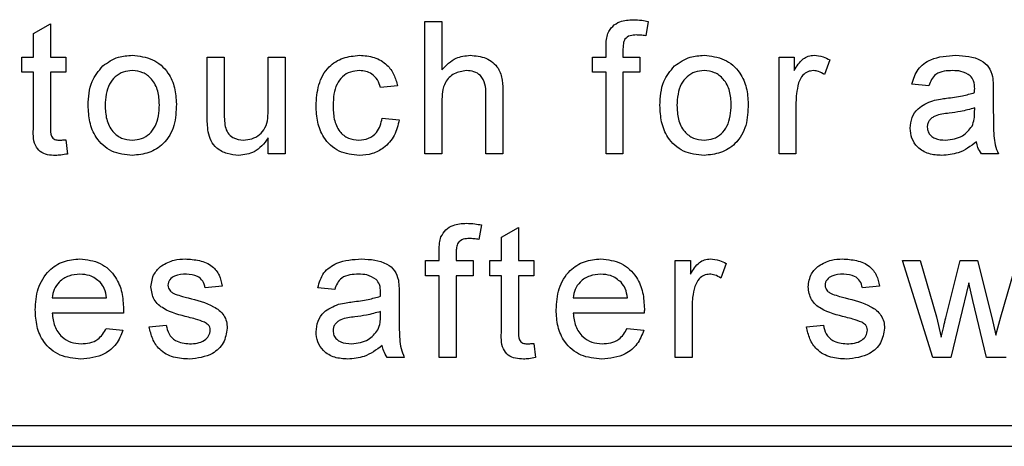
# Paper-space layout 'Blatt3' of a CAD drawing. Header units: millimetres. Extents: x 5 to 418, y 2 to 292.
# Tile 25 of 73: x 110.8 to 113.16, y 171.55 to 172.57. Entities that reach past the tile are written whole.
import ezdxf

# ---------------------------------------------------------------- set-up
doc = ezdxf.new("R2010")
doc.units = ezdxf.units.MM

psp = doc.layouts.new('Blatt3')

# ---------------------------------------------------------------- linework, layer by layer
at = {"color": 7, "linetype": 'Continuous', "lineweight": 25}
for p, q in [((110.8355, 172.5392), (110.8761, 172.5622)), ((110.8761, 172.5622), (110.8761, 172.4828)), ((111.7725, 172.2514), (111.7725, 172.5681)), ((111.7725, 172.5681), (111.8131, 172.5681)), ((111.8131, 172.5681), (111.8131, 172.4524)), ((112.3072, 172.5681), (112.3014, 172.5336)), ((110.8355, 172.4828), (110.8355, 172.5392)), ((112.206, 172.4828), (112.206, 172.5064)), ((112.2466, 172.5024), (112.2466, 172.4828)), ((110.807, 172.4463), (110.807, 172.4828)), ((110.807, 172.4828), (110.8355, 172.4828)), ((110.8761, 172.4828), (110.9126, 172.4828)), ((110.9126, 172.4828), (110.9126, 172.4463)), ((111.2512, 172.3402), (111.2512, 172.4828)), ((111.2512, 172.4828), (111.2918, 172.4828)), ((111.2918, 172.4828), (111.2918, 172.357)), ((111.3973, 172.3613), (111.3973, 172.4828)), ((111.3973, 172.4828), (111.4379, 172.4828)), ((111.4379, 172.4828), (111.4379, 172.2514)), ((112.1735, 172.4828), (112.206, 172.4828)), ((112.1735, 172.4463), (112.1735, 172.4828)), ((112.2466, 172.4828), (112.2872, 172.4828)), ((112.2872, 172.4828), (112.2872, 172.4463)), ((112.6202, 172.2514), (112.6202, 172.4828)), ((112.6202, 172.4828), (112.6567, 172.4828)), ((112.6567, 172.4828), (112.6567, 172.4505)), ((112.742, 172.476), (112.7293, 172.4408)), ((110.8355, 172.4463), (110.807, 172.4463)), ((110.8355, 172.3164), (110.8355, 172.4463)), ((110.9126, 172.4463), (110.8761, 172.4463)), ((110.8761, 172.4463), (110.8761, 172.315)), ((112.206, 172.4463), (112.1735, 172.4463)), ((112.206, 172.2514), (112.206, 172.4463)), ((112.2872, 172.4463), (112.2466, 172.4463)), ((112.2466, 172.4463), (112.2466, 172.2514)), ((111.7067, 172.4138), (111.6661, 172.4098)), ((111.9592, 172.3973), (111.9592, 172.2514)), ((112.9791, 172.4138), (112.9385, 172.4179)), ((113.1333, 172.4014), (113.1333, 172.3519)), ((111.8131, 172.3756), (111.8131, 172.2514)), ((111.9186, 172.2514), (111.9186, 172.3952)), ((112.6608, 172.3744), (112.6608, 172.2514)), ((113.0885, 172.3492), (113.0887, 172.361)), ((111.6702, 172.3367), (111.7108, 172.3326)), ((110.9126, 172.2849), (110.9167, 172.2508)), ((111.3973, 172.2514), (111.3973, 172.2892)), ((111.4379, 172.2514), (111.3973, 172.2514)), ((111.8131, 172.2514), (111.7725, 172.2514)), ((111.9592, 172.2514), (111.9186, 172.2514)), ((112.2466, 172.2514), (112.206, 172.2514)), ((112.6608, 172.2514), (112.6202, 172.2514)), ((113.1455, 172.2514), (113.1049, 172.2514)), ((111.9077, 172.081), (111.9019, 172.0464)), ((111.956, 172.052), (111.9966, 172.0751)), ((111.9966, 172.0751), (111.9966, 171.9956)), ((111.956, 171.9956), (111.956, 172.052)), ((111.8065, 171.9956), (111.8065, 172.0192)), ((111.7741, 171.9591), (111.7741, 171.9956)), ((111.7741, 171.9956), (111.8065, 171.9956)), ((111.8471, 172.0153), (111.8471, 171.9956)), ((111.8471, 171.9956), (111.8877, 171.9956)), ((111.8877, 171.9956), (111.8877, 171.9591)), ((111.9276, 171.9591), (111.9276, 171.9956)), ((111.9276, 171.9956), (111.956, 171.9956)), ((111.9966, 171.9956), (112.0331, 171.9956)), ((112.0331, 171.9956), (112.0331, 171.9591)), ((112.3717, 171.7642), (112.3717, 171.9956)), ((112.3717, 171.9956), (112.4082, 171.9956)), ((112.4082, 171.9956), (112.4082, 171.9634)), ((112.9884, 171.7642), (112.9161, 171.9956)), ((112.9161, 171.9956), (112.9584, 171.9956)), ((112.9584, 171.9956), (112.9971, 171.8608)), ((113.0195, 171.8588), (113.0537, 171.9956)), ((113.0537, 171.9956), (113.0957, 171.9956)), ((113.0957, 171.9956), (113.1298, 171.8595)), ((113.1515, 171.8611), (113.1904, 171.9956)), ((112.4935, 171.9889), (112.4808, 171.9537)), ((111.8065, 171.9591), (111.7741, 171.9591)), ((111.8065, 171.7642), (111.8065, 171.9591)), ((111.8471, 171.9591), (111.8471, 171.7642)), ((111.8877, 171.9591), (111.8471, 171.9591)), ((111.956, 171.9591), (111.9276, 171.9591)), ((111.956, 171.8293), (111.956, 171.9591)), ((112.0331, 171.9591), (111.9966, 171.9591)), ((111.9966, 171.9591), (111.9966, 171.8278)), ((111.2869, 171.9348), (111.2463, 171.9307)), ((111.5565, 171.9266), (111.5159, 171.9307)), ((112.8605, 171.9348), (112.8199, 171.9307)), ((113.0745, 171.9422), (113.0318, 171.7642)), ((113.084, 171.9004), (113.0745, 171.9422)), ((110.8801, 171.9063), (111.01, 171.9063)), ((111.7108, 171.9143), (111.7108, 171.8647)), ((112.1273, 171.9063), (112.2572, 171.9063)), ((112.4123, 171.8872), (112.4123, 171.7642)), ((113.117, 171.7642), (113.084, 171.9004)), ((111.0504, 171.8698), (110.8801, 171.8698)), ((111.6659, 171.8621), (111.6661, 171.8739)), ((112.2976, 171.8698), (112.1273, 171.8698)), ((112.9971, 171.8608), (113.0087, 171.8124)), ((113.1298, 171.8595), (113.1394, 171.8172)), ((113.1394, 171.8172), (113.1515, 171.8611)), ((111.0096, 171.8333), (111.0494, 171.8292)), ((111.1123, 171.8373), (111.1529, 171.8414)), ((112.2568, 171.8333), (112.2965, 171.8292)), ((112.6859, 171.8373), (112.7265, 171.8414)), ((112.0331, 171.7977), (112.0372, 171.7637)), ((111.7229, 171.7642), (111.6823, 171.7642)), ((111.8471, 171.7642), (111.8065, 171.7642)), ((112.4123, 171.7642), (112.3717, 171.7642)), ((113.0318, 171.7642), (112.9884, 171.7642)), ((113.1642, 171.7642), (113.117, 171.7642)), ((108.8982, 171.6014), (115.0982, 171.6014)), ((106.7648, 171.5514), (115.0982, 171.5514))]:
    psp.add_line(p, q, dxfattribs=at)
for points, knots in [([(112.2103, 172.5395), (112.2138, 172.5455), (112.2207, 172.5574), (112.2426, 172.5705), (112.2604, 172.5715), (112.2712, 172.5721)], [0, 0, 0, 0, 0.279458, 0.559661, 1, 1, 1, 1]), ([(112.2712, 172.5721), (112.278, 172.5719), (112.2901, 172.5714), (112.302, 172.5691), (112.3072, 172.5681)], [0, 0, 0, 0, 0.559945, 1, 1, 1, 1]), ([(112.206, 172.5064), (112.2061, 172.5127), (112.2061, 172.5239), (112.209, 172.5347), (112.2103, 172.5395)], [0, 0, 0, 0, 0.56037, 1, 1, 1, 1]), ([(112.2787, 172.5356), (112.2737, 172.5355), (112.2637, 172.5352), (112.2505, 172.5273), (112.2471, 172.5142), (112.2468, 172.5064), (112.2466, 172.5024)], [0, 0, 0, 0, 0.281469, 0.5577195, 0.7785164, 1, 1, 1, 1]), ([(112.3014, 172.5336), (112.2972, 172.5342), (112.2897, 172.5353), (112.2821, 172.5355), (112.2787, 172.5356)], [0, 0, 0, 0, 0.559924, 1, 1, 1, 1]), ([(111.001, 172.4615), (111.013, 172.4698), (111.0345, 172.4847), (111.0604, 172.4862), (111.0719, 172.4869)], [0, 0, 0, 0, 0.559033, 1, 1, 1, 1]), ([(111.0719, 172.4869), (111.0885, 172.4851), (111.1218, 172.4814), (111.1579, 172.4489), (111.1752, 172.4094), (111.1766, 172.3834), (111.1773, 172.3704)], [0, 0, 0, 0, 0.279556, 0.5586, 0.778991, 1, 1, 1, 1]), ([(111.5118, 172.3662), (111.5129, 172.3831), (111.5149, 172.4166), (111.5378, 172.4598), (111.5761, 172.483), (111.6025, 172.4856), (111.6157, 172.4869)], [0, 0, 0, 0, 0.280838, 0.55968, 0.779579, 1, 1, 1, 1]), ([(111.6157, 172.4869), (111.6277, 172.4861), (111.6517, 172.4844), (111.6813, 172.4666), (111.6997, 172.4413), (111.7044, 172.423), (111.7067, 172.4138)], [0, 0, 0, 0, 0.280267, 0.559439, 0.779535, 1, 1, 1, 1]), ([(111.8131, 172.4524), (111.8236, 172.4634), (111.8424, 172.4829), (111.8692, 172.4857), (111.8809, 172.4869)], [0, 0, 0, 0, 0.559341, 1, 1, 1, 1]), ([(111.8809, 172.4869), (111.8938, 172.4858), (111.9193, 172.4836), (111.9494, 172.4598), (111.9585, 172.4274), (111.959, 172.4073), (111.9592, 172.3973)], [0, 0, 0, 0, 0.2803178, 0.5583395, 0.7785536, 1, 1, 1, 1]), ([(112.37, 172.4615), (112.382, 172.4698), (112.4035, 172.4847), (112.4294, 172.4862), (112.4408, 172.4869)], [0, 0, 0, 0, 0.559033, 1, 1, 1, 1]), ([(112.4408, 172.4869), (112.4575, 172.4851), (112.4907, 172.4814), (112.5269, 172.4489), (112.5442, 172.4094), (112.5456, 172.3834), (112.5463, 172.3704)], [0, 0, 0, 0, 0.279556, 0.5586, 0.778991, 1, 1, 1, 1]), ([(112.6567, 172.4505), (112.6628, 172.4609), (112.6712, 172.4752), (112.6901, 172.4857), (112.6993, 172.4865), (112.704, 172.4869)], [0, 0, 0, 0, 0.559599, 0.779772, 1, 1, 1, 1]), ([(112.704, 172.4869), (112.7114, 172.4862), (112.7248, 172.4849), (112.7367, 172.4787), (112.742, 172.476)], [0, 0, 0, 0, 0.559546, 1, 1, 1, 1]), ([(112.9385, 172.4179), (112.9422, 172.4305), (112.9496, 172.4556), (112.9897, 172.4836), (113.0229, 172.4857), (113.0433, 172.4869)], [0, 0, 0, 0, 0.2804297, 0.5593032, 1, 1, 1, 1]), ([(113.0433, 172.4869), (113.0645, 172.4858), (113.0939, 172.4842), (113.1243, 172.4599), (113.129, 172.4441), (113.1314, 172.4361)], [0, 0, 0, 0, 0.559253, 0.779195, 1, 1, 1, 1]), ([(110.9662, 172.3671), (110.9671, 172.387), (110.9687, 172.4224), (110.9912, 172.4495), (111.001, 172.4615)], [0, 0, 0, 0, 0.560963, 1, 1, 1, 1]), ([(111.0719, 172.4503), (111.0644, 172.4497), (111.0496, 172.4484), (111.0302, 172.4364), (111.0096, 172.4106), (111.008, 172.3851), (111.0068, 172.3672)], [0, 0, 0, 0, 0.187137, 0.374025, 0.561097, 1, 1, 1, 1]), ([(111.1367, 172.3685), (111.1362, 172.3795), (111.1352, 172.4015), (111.1209, 172.4295), (111.0978, 172.4475), (111.0805, 172.4494), (111.0719, 172.4503)], [0, 0, 0, 0, 0.281064, 0.560316, 0.780174, 1, 1, 1, 1]), ([(111.6159, 172.4503), (111.6085, 172.4497), (111.5937, 172.4485), (111.5743, 172.4367), (111.5546, 172.4105), (111.5533, 172.3851), (111.5524, 172.3673)], [0, 0, 0, 0, 0.187089, 0.37388, 0.56073, 1, 1, 1, 1]), ([(111.6661, 172.4098), (111.6641, 172.416), (111.66, 172.4286), (111.6469, 172.4421), (111.6314, 172.4494), (111.6211, 172.45), (111.6159, 172.4503)], [0, 0, 0, 0, 0.280213, 0.559476, 0.779649, 1, 1, 1, 1]), ([(111.8718, 172.4503), (111.8617, 172.4489), (111.8416, 172.446), (111.8142, 172.4185), (111.8135, 172.3919), (111.8131, 172.3756)], [0, 0, 0, 0, 0.280205, 0.55932, 1, 1, 1, 1]), ([(111.9186, 172.3952), (111.9183, 172.403), (111.9177, 172.4184), (111.9079, 172.4386), (111.8901, 172.4491), (111.8779, 172.4499), (111.8718, 172.4503)], [0, 0, 0, 0, 0.281222, 0.559777, 0.779378, 1, 1, 1, 1]), ([(112.3352, 172.3671), (112.3361, 172.387), (112.3377, 172.4224), (112.3601, 172.4495), (112.37, 172.4615)], [0, 0, 0, 0, 0.560963, 1, 1, 1, 1]), ([(112.4408, 172.4503), (112.4334, 172.4497), (112.4185, 172.4484), (112.3991, 172.4364), (112.3786, 172.4106), (112.3769, 172.3851), (112.3758, 172.3672)], [0, 0, 0, 0, 0.187137, 0.374025, 0.561097, 1, 1, 1, 1]), ([(112.5057, 172.3685), (112.5052, 172.3795), (112.5042, 172.4015), (112.4899, 172.4295), (112.4668, 172.4475), (112.4495, 172.4494), (112.4408, 172.4503)], [0, 0, 0, 0, 0.2810641, 0.5603164, 0.7801741, 1, 1, 1, 1]), ([(112.7024, 172.4503), (112.6978, 172.4498), (112.6885, 172.4487), (112.6746, 172.4385), (112.6699, 172.4275), (112.667, 172.4207)], [0, 0, 0, 0, 0.2803051, 0.5609106, 1, 1, 1, 1]), ([(112.7293, 172.4408), (112.7246, 172.4438), (112.7164, 172.449), (112.7067, 172.45), (112.7024, 172.4503)], [0, 0, 0, 0, 0.560116, 1, 1, 1, 1]), ([(113.036, 172.4503), (113.0291, 172.4501), (113.0153, 172.4497), (112.9961, 172.4436), (112.9844, 172.4293), (112.9808, 172.419), (112.9791, 172.4138)], [0, 0, 0, 0, 0.280855, 0.559751, 0.7795, 1, 1, 1, 1]), ([(113.0782, 172.4381), (113.0709, 172.4423), (113.0578, 172.4499), (113.0427, 172.4502), (113.036, 172.4503)], [0, 0, 0, 0, 0.557871, 1, 1, 1, 1]), ([(112.667, 172.4207), (112.665, 172.4122), (112.6613, 172.3969), (112.6609, 172.3813), (112.6608, 172.3744)], [0, 0, 0, 0, 0.559888, 1, 1, 1, 1]), ([(113.0887, 172.407), (113.0885, 172.4135), (113.0883, 172.4251), (113.0813, 172.4341), (113.0782, 172.4381)], [0, 0, 0, 0, 0.561903, 1, 1, 1, 1]), ([(113.1314, 172.4361), (113.1321, 172.4297), (113.1333, 172.4181), (113.1333, 172.4065), (113.1333, 172.4014)], [0, 0, 0, 0, 0.5598174, 1, 1, 1, 1]), ([(113.0216, 172.3843), (113.0342, 172.3859), (113.0569, 172.3887), (113.0788, 172.3949), (113.0885, 172.3976)], [0, 0, 0, 0, 0.560185, 1, 1, 1, 1]), ([(113.0885, 172.3976), (113.0885, 172.3993), (113.0886, 172.4025), (113.0886, 172.4056), (113.0887, 172.407)], [0, 0, 0, 0, 0.560023, 1, 1, 1, 1]), ([(112.9344, 172.3128), (112.9353, 172.3213), (112.9371, 172.3384), (112.9548, 172.3649), (112.9756, 172.3733), (112.9882, 172.3784)], [0, 0, 0, 0, 0.280458, 0.560983, 1, 1, 1, 1]), ([(112.9882, 172.3784), (112.9944, 172.3798), (113.0054, 172.3822), (113.0166, 172.3836), (113.0216, 172.3843)], [0, 0, 0, 0, 0.5599184, 1, 1, 1, 1]), ([(111.0719, 172.2474), (111.0549, 172.2492), (111.021, 172.2527), (110.9841, 172.2863), (110.9681, 172.3273), (110.9668, 172.3538), (110.9662, 172.3671)], [0, 0, 0, 0, 0.279616, 0.558371, 0.778858, 1, 1, 1, 1]), ([(111.0068, 172.3672), (111.0073, 172.3561), (111.0083, 172.3338), (111.0219, 172.3049), (111.0455, 172.2867), (111.0631, 172.2848), (111.0719, 172.2839)], [0, 0, 0, 0, 0.2811293, 0.560384, 0.7801589, 1, 1, 1, 1]), ([(111.1773, 172.3704), (111.1767, 172.3531), (111.1756, 172.3187), (111.1509, 172.2754), (111.1123, 172.2514), (111.0854, 172.2487), (111.0719, 172.2474)], [0, 0, 0, 0, 0.281033, 0.559513, 0.779602, 1, 1, 1, 1]), ([(111.0719, 172.2839), (111.0794, 172.2846), (111.0944, 172.2859), (111.1138, 172.2985), (111.1341, 172.3247), (111.1356, 172.3504), (111.1367, 172.3685)], [0, 0, 0, 0, 0.1870444, 0.3739447, 0.5609834, 1, 1, 1, 1]), ([(111.2918, 172.357), (111.2918, 172.3494), (111.2917, 172.3358), (111.2934, 172.3223), (111.2941, 172.3164)], [0, 0, 0, 0, 0.560241, 1, 1, 1, 1]), ([(111.3379, 172.2839), (111.3448, 172.2846), (111.3587, 172.286), (111.3773, 172.2962), (111.3969, 172.3203), (111.3971, 172.3444), (111.3973, 172.3613)], [0, 0, 0, 0, 0.187111, 0.374253, 0.560834, 1, 1, 1, 1]), ([(111.6157, 172.2474), (111.5989, 172.2491), (111.5653, 172.2526), (111.5294, 172.2864), (111.5137, 172.3269), (111.5124, 172.3531), (111.5118, 172.3662)], [0, 0, 0, 0, 0.279595, 0.558341, 0.778834, 1, 1, 1, 1]), ([(111.5524, 172.3673), (111.5528, 172.3563), (111.5536, 172.3344), (111.5651, 172.305), (111.5883, 172.2866), (111.6057, 172.2848), (111.6143, 172.2839)], [0, 0, 0, 0, 0.281276, 0.560536, 0.78011, 1, 1, 1, 1]), ([(112.4408, 172.2474), (112.4239, 172.2492), (112.3899, 172.2527), (112.3531, 172.2863), (112.3371, 172.3273), (112.3358, 172.3538), (112.3352, 172.3671)], [0, 0, 0, 0, 0.279616, 0.558371, 0.778858, 1, 1, 1, 1]), ([(112.3758, 172.3672), (112.3763, 172.3561), (112.3772, 172.3338), (112.3909, 172.3049), (112.4145, 172.2867), (112.4321, 172.2848), (112.4408, 172.2839)], [0, 0, 0, 0, 0.281129, 0.560384, 0.780159, 1, 1, 1, 1]), ([(112.5463, 172.3704), (112.5457, 172.3531), (112.5446, 172.3187), (112.5198, 172.2754), (112.4813, 172.2514), (112.4543, 172.2487), (112.4408, 172.2474)], [0, 0, 0, 0, 0.281033, 0.559513, 0.779602, 1, 1, 1, 1]), ([(112.4408, 172.2839), (112.4484, 172.2846), (112.4634, 172.2859), (112.4827, 172.2985), (112.5031, 172.3247), (112.5046, 172.3504), (112.5057, 172.3685)], [0, 0, 0, 0, 0.187044, 0.373945, 0.560983, 1, 1, 1, 1]), ([(113.0887, 172.361), (113.0774, 172.3579), (113.0574, 172.3523), (113.0367, 172.3496), (113.0276, 172.3484)], [0, 0, 0, 0, 0.55976, 1, 1, 1, 1]), ([(113.0825, 172.3171), (113.0845, 172.3229), (113.0883, 172.3333), (113.0884, 172.3444), (113.0885, 172.3492)], [0, 0, 0, 0, 0.558995, 1, 1, 1, 1]), ([(113.1333, 172.3519), (113.1334, 172.3403), (113.1335, 172.3212), (113.1343, 172.2947), (113.1369, 172.2722), (113.1426, 172.2584), (113.1455, 172.2514)], [0, 0, 0, 0, 0.340206, 0.560339, 0.780175, 1, 1, 1, 1]), ([(111.2535, 172.3038), (111.2527, 172.3105), (111.2512, 172.3226), (111.2512, 172.3348), (111.2512, 172.3402)], [0, 0, 0, 0, 0.559839, 1, 1, 1, 1]), ([(111.6143, 172.2839), (111.6223, 172.2846), (111.6381, 172.2862), (111.6623, 172.304), (111.6672, 172.3243), (111.6702, 172.3367)], [0, 0, 0, 0, 0.280899, 0.560906, 1, 1, 1, 1]), ([(111.7108, 172.3326), (111.7078, 172.3198), (111.7018, 172.2941), (111.6771, 172.2656), (111.6467, 172.2496), (111.6261, 172.2481), (111.6157, 172.2474)], [0, 0, 0, 0, 0.280202, 0.55951, 0.779586, 1, 1, 1, 1]), ([(113.0276, 172.3484), (113.016, 172.3472), (113.0015, 172.3457), (112.9862, 172.3375), (112.98, 172.3314), (112.9758, 172.3237), (112.9753, 172.3179), (112.975, 172.315)], [0, 0, 0, 0, 0.50028, 0.625326, 0.750269, 0.875147, 1, 1, 1, 1]), ([(110.8881, 172.2474), (110.8817, 172.2476), (110.8689, 172.248), (110.8506, 172.2554), (110.8331, 172.2786), (110.8345, 172.3008), (110.8355, 172.3164)], [0, 0, 0, 0, 0.187433, 0.373821, 0.559462, 1, 1, 1, 1]), ([(110.8761, 172.315), (110.8756, 172.3074), (110.8749, 172.2978), (110.8812, 172.2886), (110.8874, 172.2843), (110.893, 172.2841), (110.8967, 172.2839)], [0, 0, 0, 0, 0.499596, 0.625239, 0.750354, 1, 1, 1, 1]), ([(111.327, 172.2474), (111.3175, 172.2482), (111.2986, 172.2499), (111.2745, 172.2624), (111.259, 172.282), (111.2553, 172.2965), (111.2535, 172.3038)], [0, 0, 0, 0, 0.280286, 0.560186, 0.779607, 1, 1, 1, 1]), ([(111.2941, 172.3164), (111.2959, 172.3111), (111.2995, 172.3006), (111.3148, 172.2866), (111.3292, 172.2849), (111.3379, 172.2839)], [0, 0, 0, 0, 0.280864, 0.561194, 1, 1, 1, 1]), ([(113.0101, 172.2474), (112.9995, 172.248), (112.9784, 172.2492), (112.9521, 172.2646), (112.9366, 172.2878), (112.9351, 172.3044), (112.9344, 172.3128)], [0, 0, 0, 0, 0.280815, 0.55969, 0.779696, 1, 1, 1, 1]), ([(112.975, 172.315), (112.9754, 172.3112), (112.9763, 172.3037), (112.9835, 172.2943), (112.9974, 172.2852), (113.0103, 172.2844), (113.0194, 172.2839)], [0, 0, 0, 0, 0.186565, 0.373467, 0.560613, 1, 1, 1, 1]), ([(113.0194, 172.2839), (113.0337, 172.2857), (113.0592, 172.2888), (113.0753, 172.3085), (113.0825, 172.3171)], [0, 0, 0, 0, 0.559758, 1, 1, 1, 1]), ([(110.8967, 172.2839), (110.8997, 172.284), (110.905, 172.2842), (110.9103, 172.2847), (110.9126, 172.2849)], [0, 0, 0, 0, 0.5599652, 1, 1, 1, 1]), ([(111.3973, 172.2892), (111.3872, 172.276), (111.369, 172.2525), (111.3399, 172.2489), (111.327, 172.2474)], [0, 0, 0, 0, 0.559466, 1, 1, 1, 1]), ([(113.0927, 172.2798), (113.0789, 172.2695), (113.0541, 172.2511), (113.0236, 172.2485), (113.0101, 172.2474)], [0, 0, 0, 0, 0.559971, 1, 1, 1, 1]), ([(113.1049, 172.2514), (113.1017, 172.2563), (113.0959, 172.2651), (113.0937, 172.2753), (113.0927, 172.2798)], [0, 0, 0, 0, 0.5596973, 1, 1, 1, 1]), ([(110.9167, 172.2508), (110.9114, 172.2498), (110.9019, 172.2479), (110.8923, 172.2475), (110.8881, 172.2474)], [0, 0, 0, 0, 0.560078, 1, 1, 1, 1]), ([(111.8109, 172.0523), (111.8143, 172.0583), (111.8212, 172.0703), (111.8431, 172.0834), (111.8609, 172.0844), (111.8717, 172.085)], [0, 0, 0, 0, 0.279458, 0.559661, 1, 1, 1, 1]), ([(111.8717, 172.085), (111.8785, 172.0847), (111.8906, 172.0842), (111.9025, 172.082), (111.9077, 172.081)], [0, 0, 0, 0, 0.559945, 1, 1, 1, 1]), ([(111.8065, 172.0192), (111.8066, 172.0255), (111.8066, 172.0367), (111.8096, 172.0475), (111.8109, 172.0523)], [0, 0, 0, 0, 0.56037, 1, 1, 1, 1]), ([(111.8792, 172.0484), (111.8742, 172.0483), (111.8642, 172.048), (111.851, 172.0401), (111.8476, 172.0271), (111.8473, 172.0192), (111.8471, 172.0153)], [0, 0, 0, 0, 0.281469, 0.557719, 0.778516, 1, 1, 1, 1]), ([(111.9019, 172.0464), (111.8977, 172.047), (111.8902, 172.0482), (111.8826, 172.0483), (111.8792, 172.0484)], [0, 0, 0, 0, 0.559924, 1, 1, 1, 1]), ([(110.8395, 171.878), (110.8405, 171.8951), (110.8425, 171.9294), (110.8682, 171.9716), (110.9061, 171.9963), (110.933, 171.9986), (110.9465, 171.9997)], [0, 0, 0, 0, 0.280748, 0.559775, 0.779666, 1, 1, 1, 1]), ([(110.9465, 171.9997), (110.9633, 171.9978), (110.9968, 171.9939), (111.0326, 171.96), (111.0486, 171.9196), (111.05, 171.8933), (111.0506, 171.8802)], [0, 0, 0, 0, 0.279366, 0.558398, 0.778885, 1, 1, 1, 1]), ([(111.1418, 171.9835), (111.1518, 171.9888), (111.1696, 171.9983), (111.1896, 171.9993), (111.1985, 171.9997)], [0, 0, 0, 0, 0.558938, 1, 1, 1, 1]), ([(111.1985, 171.9997), (111.2099, 171.999), (111.2326, 171.9977), (111.263, 171.9853), (111.2816, 171.9612), (111.2852, 171.9436), (111.2869, 171.9348)], [0, 0, 0, 0, 0.280737, 0.560427, 0.77945, 1, 1, 1, 1]), ([(111.5159, 171.9307), (111.5196, 171.9433), (111.527, 171.9684), (111.5671, 171.9965), (111.6004, 171.9985), (111.6208, 171.9997)], [0, 0, 0, 0, 0.2804297, 0.5593032, 1, 1, 1, 1]), ([(111.6208, 171.9997), (111.6419, 171.9986), (111.6714, 171.997), (111.7017, 171.9728), (111.7064, 171.9569), (111.7088, 171.949)], [0, 0, 0, 0, 0.559253, 0.779195, 1, 1, 1, 1]), ([(112.0867, 171.878), (112.0877, 171.8951), (112.0897, 171.9294), (112.1153, 171.9716), (112.1533, 171.9963), (112.1802, 171.9986), (112.1937, 171.9997)], [0, 0, 0, 0, 0.280748, 0.559775, 0.779666, 1, 1, 1, 1]), ([(112.1937, 171.9997), (112.2105, 171.9978), (112.244, 171.9939), (112.2798, 171.96), (112.2958, 171.9196), (112.2971, 171.8933), (112.2978, 171.8802)], [0, 0, 0, 0, 0.279366, 0.558398, 0.778885, 1, 1, 1, 1]), ([(112.4082, 171.9634), (112.4143, 171.9737), (112.4228, 171.9881), (112.4416, 171.9985), (112.4509, 171.9993), (112.4555, 171.9997)], [0, 0, 0, 0, 0.5595991, 0.7797717, 1, 1, 1, 1]), ([(112.4555, 171.9997), (112.463, 171.999), (112.4764, 171.9977), (112.4883, 171.9916), (112.4935, 171.9889)], [0, 0, 0, 0, 0.559546, 1, 1, 1, 1]), ([(112.7154, 171.9835), (112.7254, 171.9888), (112.7432, 171.9983), (112.7632, 171.9993), (112.7721, 171.9997)], [0, 0, 0, 0, 0.558938, 1, 1, 1, 1]), ([(112.7721, 171.9997), (112.7834, 171.999), (112.8061, 171.9977), (112.8366, 171.9853), (112.8552, 171.9612), (112.8587, 171.9436), (112.8605, 171.9348)], [0, 0, 0, 0, 0.280737, 0.560427, 0.77945, 1, 1, 1, 1]), ([(111.1164, 171.9326), (111.1179, 171.9438), (111.1206, 171.9638), (111.1354, 171.9775), (111.1418, 171.9835)], [0, 0, 0, 0, 0.558927, 1, 1, 1, 1]), ([(112.69, 171.9326), (112.6915, 171.9438), (112.6942, 171.9638), (112.7089, 171.9775), (112.7154, 171.9835)], [0, 0, 0, 0, 0.558927, 1, 1, 1, 1]), ([(110.9463, 171.9632), (110.9372, 171.9624), (110.9191, 171.9609), (110.8973, 171.9468), (110.8834, 171.9275), (110.8812, 171.9134), (110.8801, 171.9063)], [0, 0, 0, 0, 0.28019, 0.559728, 0.779642, 1, 1, 1, 1]), ([(110.9951, 171.9438), (110.9871, 171.9501), (110.9726, 171.9616), (110.9543, 171.9627), (110.9463, 171.9632)], [0, 0, 0, 0, 0.558512, 1, 1, 1, 1]), ([(111.2015, 171.9632), (111.1916, 171.9629), (111.1769, 171.9626), (111.1629, 171.9523), (111.1577, 171.944), (111.1572, 171.9391), (111.157, 171.9367)], [0, 0, 0, 0, 0.49977, 0.749095, 0.874592, 1, 1, 1, 1]), ([(111.2463, 171.9307), (111.2449, 171.9363), (111.242, 171.9475), (111.2255, 171.9615), (111.2106, 171.9625), (111.2015, 171.9632)], [0, 0, 0, 0, 0.2803044, 0.560237, 1, 1, 1, 1]), ([(111.6135, 171.9632), (111.6065, 171.963), (111.5927, 171.9625), (111.5736, 171.9564), (111.5618, 171.9421), (111.5583, 171.9318), (111.5565, 171.9266)], [0, 0, 0, 0, 0.280855, 0.559751, 0.7795, 1, 1, 1, 1]), ([(111.6556, 171.9509), (111.6483, 171.9552), (111.6352, 171.9627), (111.6201, 171.963), (111.6135, 171.9632)], [0, 0, 0, 0, 0.557871, 1, 1, 1, 1]), ([(111.6661, 171.9198), (111.666, 171.9263), (111.6657, 171.9379), (111.6587, 171.947), (111.6556, 171.9509)], [0, 0, 0, 0, 0.561903, 1, 1, 1, 1]), ([(111.7088, 171.949), (111.7095, 171.9425), (111.7108, 171.931), (111.7108, 171.9194), (111.7108, 171.9143)], [0, 0, 0, 0, 0.5598174, 1, 1, 1, 1]), ([(112.1935, 171.9632), (112.1844, 171.9624), (112.1663, 171.9609), (112.1445, 171.9468), (112.1306, 171.9275), (112.1284, 171.9134), (112.1273, 171.9063)], [0, 0, 0, 0, 0.28019, 0.559728, 0.779642, 1, 1, 1, 1]), ([(112.2423, 171.9438), (112.2342, 171.9501), (112.2198, 171.9616), (112.2015, 171.9627), (112.1935, 171.9632)], [0, 0, 0, 0, 0.558512, 1, 1, 1, 1]), ([(112.4539, 171.9632), (112.4493, 171.9626), (112.4401, 171.9615), (112.4262, 171.9513), (112.4215, 171.9403), (112.4186, 171.9335)], [0, 0, 0, 0, 0.280305, 0.560911, 1, 1, 1, 1]), ([(112.4808, 171.9537), (112.4762, 171.9566), (112.4679, 171.9619), (112.4582, 171.9628), (112.4539, 171.9632)], [0, 0, 0, 0, 0.560116, 1, 1, 1, 1]), ([(112.7751, 171.9632), (112.7652, 171.9629), (112.7505, 171.9626), (112.7365, 171.9523), (112.7313, 171.944), (112.7308, 171.9391), (112.7306, 171.9367)], [0, 0, 0, 0, 0.49977, 0.749095, 0.874592, 1, 1, 1, 1]), ([(112.8199, 171.9307), (112.8185, 171.9363), (112.8156, 171.9475), (112.799, 171.9615), (112.7842, 171.9625), (112.7751, 171.9632)], [0, 0, 0, 0, 0.2803044, 0.560237, 1, 1, 1, 1]), ([(111.01, 171.9063), (111.009, 171.9141), (111.0071, 171.9278), (110.9988, 171.9389), (110.9951, 171.9438)], [0, 0, 0, 0, 0.560674, 1, 1, 1, 1]), ([(111.2065, 171.8602), (111.1859, 171.8654), (111.1601, 171.872), (111.1339, 171.8897), (111.1202, 171.9062), (111.1179, 171.9221), (111.1164, 171.9326)], [0, 0, 0, 0, 0.501321, 0.626592, 0.751817, 1, 1, 1, 1]), ([(111.157, 171.9367), (111.1572, 171.9343), (111.1577, 171.9298), (111.1602, 171.9262), (111.1613, 171.9246)], [0, 0, 0, 0, 0.559236, 1, 1, 1, 1]), ([(111.1613, 171.9246), (111.1634, 171.9224), (111.1673, 171.9185), (111.1724, 171.9163), (111.1746, 171.9153)], [0, 0, 0, 0, 0.559084, 1, 1, 1, 1]), ([(112.2572, 171.9063), (112.2562, 171.9141), (112.2543, 171.9278), (112.246, 171.9389), (112.2423, 171.9438)], [0, 0, 0, 0, 0.560674, 1, 1, 1, 1]), ([(112.4186, 171.9335), (112.4165, 171.925), (112.4128, 171.9097), (112.4125, 171.8941), (112.4123, 171.8872)], [0, 0, 0, 0, 0.559888, 1, 1, 1, 1]), ([(112.7801, 171.8602), (112.7595, 171.8654), (112.7337, 171.872), (112.7075, 171.8897), (112.6938, 171.9062), (112.6915, 171.9221), (112.69, 171.9326)], [0, 0, 0, 0, 0.501321, 0.626592, 0.751817, 1, 1, 1, 1]), ([(112.7306, 171.9367), (112.7308, 171.9343), (112.7313, 171.9298), (112.7337, 171.9262), (112.7348, 171.9246)], [0, 0, 0, 0, 0.5592363, 1, 1, 1, 1]), ([(112.7348, 171.9246), (112.737, 171.9224), (112.7409, 171.9185), (112.746, 171.9163), (112.7482, 171.9153)], [0, 0, 0, 0, 0.5590842, 1, 1, 1, 1]), ([(111.1746, 171.9153), (111.1803, 171.9136), (111.1905, 171.9105), (111.2008, 171.9077), (111.2053, 171.9065)], [0, 0, 0, 0, 0.559965, 1, 1, 1, 1]), ([(111.2053, 171.9065), (111.2264, 171.9011), (111.2527, 171.8943), (111.2805, 171.8773), (111.2915, 171.8651), (111.2981, 171.85), (111.2988, 171.8392), (111.2991, 171.8338)], [0, 0, 0, 0, 0.500446, 0.625396, 0.750274, 0.875069, 1, 1, 1, 1]), ([(111.599, 171.8971), (111.6117, 171.8987), (111.6343, 171.9015), (111.6563, 171.9077), (111.6659, 171.9104)], [0, 0, 0, 0, 0.560185, 1, 1, 1, 1]), ([(111.6659, 171.9104), (111.666, 171.9122), (111.666, 171.9153), (111.6661, 171.9185), (111.6661, 171.9198)], [0, 0, 0, 0, 0.5600235, 1, 1, 1, 1]), ([(112.7482, 171.9153), (112.7539, 171.9136), (112.7641, 171.9105), (112.7744, 171.9077), (112.7789, 171.9065)], [0, 0, 0, 0, 0.559965, 1, 1, 1, 1]), ([(112.7789, 171.9065), (112.8, 171.9011), (112.8263, 171.8943), (112.8541, 171.8773), (112.8651, 171.8651), (112.8717, 171.85), (112.8724, 171.8392), (112.8727, 171.8338)], [0, 0, 0, 0, 0.500446, 0.625396, 0.750274, 0.875069, 1, 1, 1, 1]), ([(110.9486, 171.7602), (110.9315, 171.7617), (110.8974, 171.7648), (110.8591, 171.7971), (110.8416, 171.8379), (110.8402, 171.8646), (110.8395, 171.878)], [0, 0, 0, 0, 0.279952, 0.558661, 0.778994, 1, 1, 1, 1]), ([(111.0506, 171.8802), (111.0506, 171.8783), (111.0506, 171.8748), (111.0505, 171.8713), (111.0504, 171.8698)], [0, 0, 0, 0, 0.559999, 1, 1, 1, 1]), ([(111.5118, 171.8256), (111.5127, 171.8341), (111.5145, 171.8512), (111.5323, 171.8778), (111.553, 171.8861), (111.5656, 171.8912)], [0, 0, 0, 0, 0.280458, 0.560983, 1, 1, 1, 1]), ([(111.5656, 171.8912), (111.5718, 171.8926), (111.5828, 171.895), (111.5941, 171.8964), (111.599, 171.8971)], [0, 0, 0, 0, 0.5599184, 1, 1, 1, 1]), ([(112.1958, 171.7602), (112.1787, 171.7617), (112.1445, 171.7648), (112.1063, 171.7971), (112.0888, 171.8379), (112.0874, 171.8646), (112.0867, 171.878)], [0, 0, 0, 0, 0.279952, 0.558661, 0.778994, 1, 1, 1, 1]), ([(112.2978, 171.8802), (112.2978, 171.8783), (112.2977, 171.8748), (112.2977, 171.8713), (112.2976, 171.8698)], [0, 0, 0, 0, 0.559999, 1, 1, 1, 1]), ([(110.8801, 171.8698), (110.8814, 171.8593), (110.8839, 171.8384), (110.9008, 171.8133), (110.9245, 171.7988), (110.941, 171.7974), (110.9493, 171.7967)], [0, 0, 0, 0, 0.2806334, 0.5596873, 0.7796605, 1, 1, 1, 1]), ([(111.2446, 171.8484), (111.2376, 171.8509), (111.2251, 171.8555), (111.2122, 171.8588), (111.2065, 171.8602)], [0, 0, 0, 0, 0.559788, 1, 1, 1, 1]), ([(111.605, 171.8612), (111.5934, 171.86), (111.579, 171.8585), (111.5636, 171.8503), (111.5575, 171.8442), (111.5533, 171.8365), (111.5527, 171.8307), (111.5524, 171.8279)], [0, 0, 0, 0, 0.50028, 0.625326, 0.750269, 0.875147, 1, 1, 1, 1]), ([(111.6661, 171.8739), (111.6549, 171.8707), (111.6348, 171.8651), (111.6141, 171.8624), (111.605, 171.8612)], [0, 0, 0, 0, 0.5597597, 1, 1, 1, 1]), ([(111.6599, 171.83), (111.662, 171.8358), (111.6657, 171.8462), (111.6659, 171.8572), (111.6659, 171.8621)], [0, 0, 0, 0, 0.558995, 1, 1, 1, 1]), ([(111.7108, 171.8647), (111.7108, 171.8531), (111.7109, 171.8341), (111.7117, 171.8076), (111.7143, 171.7851), (111.7201, 171.7712), (111.7229, 171.7642)], [0, 0, 0, 0, 0.340206, 0.560339, 0.780175, 1, 1, 1, 1]), ([(112.1273, 171.8698), (112.1286, 171.8593), (112.1311, 171.8384), (112.148, 171.8133), (112.1716, 171.7988), (112.1882, 171.7974), (112.1964, 171.7967)], [0, 0, 0, 0, 0.2806334, 0.5596873, 0.7796605, 1, 1, 1, 1]), ([(112.8182, 171.8484), (112.8112, 171.8509), (112.7987, 171.8555), (112.7858, 171.8588), (112.7801, 171.8602)], [0, 0, 0, 0, 0.559788, 1, 1, 1, 1]), ([(113.0087, 171.8124), (113.0107, 171.821), (113.0143, 171.8365), (113.0179, 171.852), (113.0195, 171.8588)], [0, 0, 0, 0, 0.559994, 1, 1, 1, 1]), ([(110.9493, 171.7967), (110.9563, 171.7971), (110.9702, 171.7979), (110.9942, 171.8079), (111.0038, 171.8237), (111.0096, 171.8333)], [0, 0, 0, 0, 0.281282, 0.561906, 1, 1, 1, 1]), ([(111.2084, 171.7602), (111.1956, 171.7608), (111.1701, 171.762), (111.1373, 171.7796), (111.1189, 171.8079), (111.1145, 171.8275), (111.1123, 171.8373)], [0, 0, 0, 0, 0.280739, 0.559297, 0.779311, 1, 1, 1, 1]), ([(111.1529, 171.8414), (111.1546, 171.8341), (111.1578, 171.8195), (111.1775, 171.7994), (111.197, 171.7977), (111.2089, 171.7967)], [0, 0, 0, 0, 0.281314, 0.561069, 1, 1, 1, 1]), ([(111.2991, 171.8338), (111.2971, 171.8216), (111.2932, 171.7973), (111.2593, 171.7657), (111.2277, 171.7623), (111.2084, 171.7602)], [0, 0, 0, 0, 0.279926, 0.560038, 1, 1, 1, 1]), ([(111.2585, 171.8296), (111.2583, 171.8319), (111.2578, 171.8366), (111.2529, 171.8436), (111.2478, 171.8465), (111.2446, 171.8484)], [0, 0, 0, 0, 0.279757, 0.559839, 1, 1, 1, 1]), ([(112.1964, 171.7967), (112.2034, 171.7971), (112.2174, 171.7979), (112.2414, 171.8079), (112.2509, 171.8237), (112.2568, 171.8333)], [0, 0, 0, 0, 0.281282, 0.561906, 1, 1, 1, 1]), ([(112.782, 171.7602), (112.7692, 171.7608), (112.7436, 171.762), (112.7109, 171.7796), (112.6925, 171.8079), (112.6881, 171.8275), (112.6859, 171.8373)], [0, 0, 0, 0, 0.2807392, 0.5592969, 0.7793109, 1, 1, 1, 1]), ([(112.7265, 171.8414), (112.7282, 171.8341), (112.7314, 171.8195), (112.7511, 171.7994), (112.7706, 171.7977), (112.7825, 171.7967)], [0, 0, 0, 0, 0.281314, 0.561069, 1, 1, 1, 1]), ([(112.8727, 171.8338), (112.8707, 171.8216), (112.8668, 171.7973), (112.8328, 171.7657), (112.8013, 171.7623), (112.782, 171.7602)], [0, 0, 0, 0, 0.279926, 0.560038, 1, 1, 1, 1]), ([(112.8321, 171.8296), (112.8318, 171.8319), (112.8313, 171.8366), (112.8265, 171.8436), (112.8213, 171.8465), (112.8182, 171.8484)], [0, 0, 0, 0, 0.279757, 0.559839, 1, 1, 1, 1]), ([(111.0494, 171.8292), (111.0448, 171.8177), (111.0357, 171.7946), (111.0002, 171.7651), (110.9682, 171.762), (110.9486, 171.7602)], [0, 0, 0, 0, 0.2806132, 0.5608329, 1, 1, 1, 1]), ([(111.2089, 171.7967), (111.2151, 171.7969), (111.2275, 171.7974), (111.2439, 171.8035), (111.256, 171.815), (111.2577, 171.8248), (111.2585, 171.8296)], [0, 0, 0, 0, 0.281188, 0.560952, 0.781095, 1, 1, 1, 1]), ([(111.5876, 171.7602), (111.577, 171.7608), (111.5559, 171.762), (111.5296, 171.7774), (111.514, 171.8006), (111.5126, 171.8173), (111.5118, 171.8256)], [0, 0, 0, 0, 0.280815, 0.55969, 0.779696, 1, 1, 1, 1]), ([(111.5524, 171.8279), (111.5529, 171.8241), (111.5537, 171.8165), (111.5609, 171.8072), (111.5749, 171.798), (111.5878, 171.7973), (111.5968, 171.7967)], [0, 0, 0, 0, 0.186565, 0.373467, 0.560613, 1, 1, 1, 1]), ([(111.5968, 171.7967), (111.6111, 171.7985), (111.6366, 171.8016), (111.6528, 171.8213), (111.6599, 171.83)], [0, 0, 0, 0, 0.559758, 1, 1, 1, 1]), ([(112.0086, 171.7602), (112.0022, 171.7604), (111.9894, 171.7609), (111.9711, 171.7682), (111.9536, 171.7915), (111.955, 171.8136), (111.956, 171.8293)], [0, 0, 0, 0, 0.187433, 0.373821, 0.559462, 1, 1, 1, 1]), ([(111.9966, 171.8278), (111.9961, 171.8202), (111.9954, 171.8106), (112.0017, 171.8014), (112.0079, 171.7971), (112.0135, 171.7969), (112.0172, 171.7967)], [0, 0, 0, 0, 0.499596, 0.625239, 0.750354, 1, 1, 1, 1]), ([(112.2965, 171.8292), (112.292, 171.8177), (112.2829, 171.7946), (112.2474, 171.7651), (112.2154, 171.762), (112.1958, 171.7602)], [0, 0, 0, 0, 0.280613, 0.560833, 1, 1, 1, 1]), ([(112.7825, 171.7967), (112.7887, 171.7969), (112.8011, 171.7974), (112.8175, 171.8035), (112.8296, 171.815), (112.8312, 171.8248), (112.8321, 171.8296)], [0, 0, 0, 0, 0.281188, 0.560952, 0.781095, 1, 1, 1, 1]), ([(111.6702, 171.7927), (111.6563, 171.7823), (111.6316, 171.7639), (111.601, 171.7613), (111.5876, 171.7602)], [0, 0, 0, 0, 0.559971, 1, 1, 1, 1]), ([(111.6823, 171.7642), (111.6791, 171.7691), (111.6734, 171.7779), (111.6711, 171.7882), (111.6702, 171.7927)], [0, 0, 0, 0, 0.559697, 1, 1, 1, 1]), ([(112.0172, 171.7967), (112.0202, 171.7968), (112.0255, 171.797), (112.0308, 171.7975), (112.0331, 171.7977)], [0, 0, 0, 0, 0.5599652, 1, 1, 1, 1]), ([(112.0372, 171.7637), (112.0319, 171.7626), (112.0224, 171.7607), (112.0128, 171.7603), (112.0086, 171.7602)], [0, 0, 0, 0, 0.560078, 1, 1, 1, 1])]:
    psp.add_open_spline(points, degree=3, knots=knots, dxfattribs=at)

doc.saveas('drawing.dxf')
